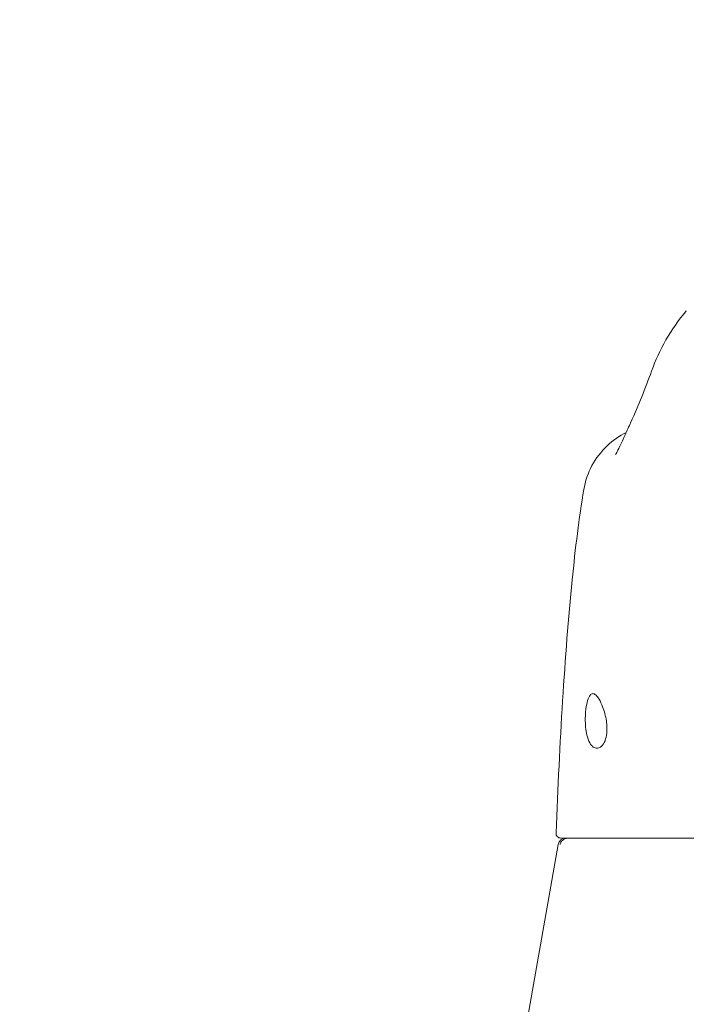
# Model space of a CAD drawing. Header units: inches. Extents: x 15 to 411, y 12 to 253.
# Tile 35 of 88: x 276.71 to 278.39, y 74.51 to 76.99. Entities that reach past the tile are written whole.
import ezdxf

# ---------------------------------------------------------------- set-up
doc = ezdxf.new("R2010")
doc.units = ezdxf.units.IN
doc.header["$LTSCALE"] = 25
doc.header["$MEASUREMENT"] = 0
doc.layers.get('0').update_dxf_attribs({"lineweight": 0})
doc.layers.add('Dimension (ANSI)', color=7, linetype='Continuous', lineweight=5)
doc.layers.add('Visible (ANSI)', color=7, linetype='Continuous', lineweight=5)
doc.styles.add('ROMANS', font='tahoma.ttf')
doc.dimstyles.new('Default (ANSI)', dxfattribs={"dimscale": 25, "dimtxt": 0.07, "dimasz": 0.07, "dimexe": 0.125, "dimexo": 0.0625, "dimgap": 0.031496, "dimtad": 0, "dimtih": 1, "dimtoh": 1, "dimrnd": 1e-08, "dimzin": 0, "dimdsep": 46, "dimtxsty": 'ROMANS', "dimblk": 'Filled-1', "dimcen": 0.09, "dimdle": 0.393701, "dimclrd": 256, "dimclre": 256, "dimclrt": 256, "dimadec": 0, "dimazin": 0, "dimtfac": 0.928571, "dimtofl": 0, "dimtmove": 0, "dimatfit": 3, "dimfxl": 0, "dimtolj": 1, "dimtzin": 0, "dimlwd": -1, "dimlwe": -1, "dimarcsym": 0})

# ---------------------------------------------------------------- blocks, each defined once
blk = doc.blocks.new('Filled-1')
at = {"color": 0}
for p, q in [((0, 0), (-1, 0.1786)), ((-1, 0.1786), (-1, -0.1786)), ((-1, 0), (0, 0)), ((-1, -0.1786), (0, 0))]:
    blk.add_line(p, q, dxfattribs=at)
at = {"color": 0, "flags": 128}
blk.add_lwpolyline([(-1, -0.1786), (0, 0)], dxfattribs=at)
at = {"color": 0}
blk.add_solid([(-1, -0.1786), (0, 0), (-1, 0.1786), (-1, -0.1786)], dxfattribs=at)
blk = doc.blocks.new('*D27')
at = {"layer": 'Defpoints', "color": 0}
for p in [(280.6536, 80.2035), (248.0911, 73.6121), (280.6536, 73.6121)]:
    blk.add_point(p, dxfattribs=at)
at = {"layer": 'Dimension (ANSI)'}
for p, q in [((248.0911, 75.1746), (248.0911, 83.3285)), ((280.6536, 75.1746), (280.6536, 83.3285)), ((249.8411, 80.2035), (255.8097, 80.2035)), ((278.9036, 80.2035), (272.8725, 80.2035))]:
    blk.add_line(p, q, dxfattribs=at)
at = {"layer": 'Dimension (ANSI)', "xscale": 1.75000000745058, "yscale": 1.75000000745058, "zscale": 1.75000000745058, "rotation": 180}
blk.add_blockref('Filled-1', (248.0911, 80.2035), dxfattribs=at)
at = {"layer": 'Dimension (ANSI)', "xscale": 1.75000000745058, "yscale": 1.75000000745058, "zscale": 1.75000000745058}
blk.add_blockref('Filled-1', (280.6536, 80.2035), dxfattribs=at)
at = {"layer": 'Dimension (ANSI)', "insert": (264.3411, 80.2035), "char_height": 1.75, "attachment_point": 5, "style": 'ROMANS'}
blk.add_mtext('\\A1;\\fTahoma|b0|i0;\\H1.7500;(32.56) (2 PL.)\\P\\fTahoma|b0|i0;\\H1.7500;OPENING', dxfattribs=at)
blk = doc.blocks.new('*D29')
at = {"layer": 'Defpoints', "color": 0}
for p in [(280.6536, 80.2035), (280.6536, 73.6121), (284.6536, 73.6121)]:
    blk.add_point(p, dxfattribs=at)
at = {"layer": 'Dimension (ANSI)'}
for p, q in [((280.6536, 75.1746), (280.6536, 83.3285)), ((284.6536, 75.1746), (284.6536, 83.3285)), ((278.9036, 80.2035), (277.1536, 80.2035)), ((286.4036, 80.2035), (290.6641, 80.2035))]:
    blk.add_line(p, q, dxfattribs=at)
at = {"layer": 'Dimension (ANSI)', "xscale": 1.75000000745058, "yscale": 1.75000000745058, "zscale": 1.75000000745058}
blk.add_blockref('Filled-1', (280.6536, 80.2035), dxfattribs=at)
at = {"layer": 'Dimension (ANSI)', "xscale": 1.75000000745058, "yscale": 1.75000000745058, "zscale": 1.75000000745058, "rotation": 180}
blk.add_blockref('Filled-1', (284.6536, 80.2035), dxfattribs=at)
at = {"layer": 'Dimension (ANSI)', "insert": (296.2919, 80.2035), "char_height": 1.75, "attachment_point": 5, "style": 'ROMANS'}
blk.add_mtext('\\A1;\\fTahoma|b0|i0;\\H1.7500;4.00\\P\\fTahoma|b0|i0;\\H1.7500;MULLION\\P\\fTahoma|b0|i0;\\H1.7500;WIDTH', dxfattribs=at)
blk = doc.blocks.new('*D30')
at = {"layer": 'Defpoints', "color": 0}
for p in [(317.0911, 86.2008), (248.0911, 73.6121), (317.0911, 73.6121)]:
    blk.add_point(p, dxfattribs=at)
at = {"layer": 'Dimension (ANSI)'}
for p, q in [((248.0911, 75.1746), (248.0911, 89.3258)), ((317.0911, 75.1746), (317.0911, 89.3258)), ((249.8411, 86.2008), (272.5859, 86.2008)), ((315.3411, 86.2008), (292.5963, 86.2008))]:
    blk.add_line(p, q, dxfattribs=at)
at = {"layer": 'Dimension (ANSI)', "xscale": 1.75000000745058, "yscale": 1.75000000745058, "zscale": 1.75000000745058, "rotation": 180}
blk.add_blockref('Filled-1', (248.0911, 86.2008), dxfattribs=at)
at = {"layer": 'Dimension (ANSI)', "xscale": 1.75000000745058, "yscale": 1.75000000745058, "zscale": 1.75000000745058}
blk.add_blockref('Filled-1', (317.0911, 86.2008), dxfattribs=at)
at = {"layer": 'Dimension (ANSI)', "insert": (282.5911, 86.2008), "char_height": 1.75, "attachment_point": 5, "style": 'ROMANS'}
blk.add_mtext('\\A1;\\fTahoma|b0|i0;\\H1.7500;(69.00) OPENING', dxfattribs=at)

msp = doc.modelspace()

# ---------------------------------------------------------------- linework, layer by layer
at = {"layer": 'Visible (ANSI)'}
msp.add_line((278.06556, 74.91134), (277.94788, 74.24391), dxfattribs=at)
for centre, radius, start, end in [((278.07184, 74.93942), 0.01181, 177.72416, 269.99999), ((278.08495, 74.90792), 0.01969, 90.00006, 170.00001)]:
    msp.add_arc(centre, radius, start, end, dxfattribs=at)
msp.add_ellipse((278.48584, 76.03794), major_axis=(-0.18509, 0.06702), ratio=0.6659985, start_param=6.2831416, end_param=6.2831801, dxfattribs=at)
for points in [[(278.30075, 76.10496), (278.32038, 76.15918), (278.34897, 76.21084), (278.38835, 76.25705)], [(278.38838, 76.25709), (278.38837, 76.25708), (278.38836, 76.25706), (278.38835, 76.25705)], [(278.24871, 75.97632), (278.2678, 76.01944), (278.28517, 76.06196), (278.30074, 76.10496)], [(278.24498, 75.96813), (278.24621, 75.97076), (278.24745, 75.97349), (278.24871, 75.97632)], [(278.24866, 75.95581), (278.24866, 75.95581), (278.24866, 75.95581), (278.24866, 75.95581)], [(278.1301, 75.80649), (278.1301, 75.80649), (278.1301, 75.80649), (278.1301, 75.8065)], [(278.06004, 74.93989), (278.06004, 74.93989), (278.06004, 74.93989), (278.06004, 74.93988)]]:
    msp.add_open_spline(points, degree=3, dxfattribs=at)
for points, knots in [([(278.21027, 75.8948), (278.21027, 75.8948), (278.21089, 75.89586), (278.21325, 75.90034), (278.21539, 75.90458), (278.22149, 75.91722), (278.22589, 75.9267), (278.23511, 75.94676), (278.23983, 75.9571), (278.24498, 75.96813)], [0.59252372, 0.59252372, 0.59252372, 0.59252372, 0.66466188, 0.66466188, 0.76686158, 0.76686158, 0.90886303, 0.90886303, 1.0310814, 1.0310814, 1.0310814, 1.0310814]), ([(278.1301, 75.8065), (278.13361, 75.82748), (278.14065, 75.84814), (278.16053, 75.88533), (278.17352, 75.90237), (278.20284, 75.93023), (278.21924, 75.94169), (278.23677, 75.9504)], [0, 0, 0, 0, 0.16208808, 0.16208808, 0.3213069, 0.3213069, 0.47029069, 0.47029069, 0.47029069, 0.47029069]), ([(278.06004, 74.93989), (278.06932, 75.16913), (278.08154, 75.38785), (278.10875, 75.65868), (278.11809, 75.73461), (278.1301, 75.80649)], [0, 0, 0, 0, 1.8508908, 1.8508908, 2.6302451, 2.6302451, 2.6302451, 2.6302451]), ([(278.13385, 75.22288), (278.13376, 75.22818), (278.13387, 75.23346), (278.13445, 75.24387), (278.13491, 75.24895), (278.13656, 75.26162), (278.13798, 75.2686), (278.14145, 75.28012), (278.14347, 75.28456), (278.14784, 75.29023), (278.15012, 75.29165), (278.15498, 75.29188), (278.15753, 75.29073), (278.16294, 75.28595), (278.16578, 75.28227), (278.17169, 75.27233), (278.17474, 75.26593), (278.17958, 75.25327), (278.18148, 75.24747), (278.1847, 75.2354), (278.18603, 75.22919), (278.18697, 75.22288)], [-0.56928744, -0.56928744, -0.56928744, -0.56928744, -0.52888577, -0.52888577, -0.48768411, -0.48768411, -0.42024216, -0.42024216, -0.35307171, -0.35307171, -0.29129274, -0.29129274, -0.2304014, -0.2304014, -0.16717789, -0.16717789, -0.09852884, -0.09852884, -0.04859211, -0.04859211, -0.000001, -0.000001, -0.000001, -0.000001]), ([(278.18697, 75.22288), (278.18775, 75.21768), (278.18826, 75.21246), (278.18864, 75.20224), (278.18851, 75.19731), (278.18733, 75.18521), (278.18581, 75.17863), (278.18123, 75.16687), (278.17806, 75.16211), (278.17162, 75.15623), (278.16847, 75.15464), (278.16231, 75.15369), (278.15932, 75.15418), (278.15319, 75.15727), (278.15009, 75.16012), (278.14406, 75.16886), (278.14128, 75.1751), (278.13746, 75.18845), (278.13618, 75.1949), (278.13444, 75.2086), (278.13397, 75.21571), (278.13385, 75.22288)], [-0.57392807, -0.57392807, -0.57392807, -0.57392807, -0.53381403, -0.53381403, -0.49391427, -0.49391427, -0.43075969, -0.43075969, -0.35976568, -0.35976568, -0.30059841, -0.30059841, -0.24545309, -0.24545309, -0.18315135, -0.18315135, -0.11040726, -0.11040726, -0.05467869, -0.05467869, -0.000001, -0.000001, -0.000001, -0.000001]), ([(278.08602, 74.92687), (278.08373, 74.9263), (278.08141, 74.92537), (278.07925, 74.92399), (278.07709, 74.92262), (278.0751, 74.92079), (278.07352, 74.91864), (278.07195, 74.91648), (278.0708, 74.91401), (278.07017, 74.91138)], [0, 0, 0, 0, 0.3333333, 0.3333333, 0.3333333, 0.6666667, 0.6666667, 0.6666667, 1, 1, 1, 1]), ([(278.07184, 74.9276), (278.07203, 74.9276), (278.07228, 74.9276), (278.07262, 74.9276), (278.07295, 74.9276), (278.07338, 74.9276), (278.07381, 74.9276), (278.07423, 74.9276), (278.07466, 74.9276), (278.07514, 74.9276), (278.07563, 74.9276), (278.07617, 74.9276), (278.07685, 74.9276)], [0, 0, 0, 0, 0.25, 0.25, 0.25, 0.5, 0.5, 0.5, 0.75, 0.75, 0.75, 1, 1, 1, 1]), ([(278.07685, 74.9276), (278.07695, 74.9276), (278.07722, 74.9276), (278.07773, 74.9276), (278.07825, 74.9276), (278.07899, 74.9276), (278.07995, 74.9276), (278.0809, 74.9276), (278.08206, 74.9276), (278.08342, 74.9276), (278.08478, 74.9276), (278.08633, 74.9276), (278.08808, 74.9276), (278.08983, 74.9276), (278.09177, 74.9276), (278.09387, 74.9276), (278.09596, 74.9276), (278.09821, 74.9276), (278.10073, 74.9276), (278.10325, 74.9276), (278.10604, 74.9276), (278.10923, 74.9276), (278.11242, 74.9276), (278.11602, 74.9276), (278.11997, 74.9276), (278.12392, 74.9276), (278.12822, 74.9276), (278.13292, 74.9276), (278.13762, 74.9276), (278.14271, 74.9276), (278.14822, 74.9276), (278.15373, 74.9276), (278.15965, 74.9276), (278.16604, 74.9276), (278.17242, 74.9276), (278.17927, 74.9276), (278.18654, 74.9276), (278.19381, 74.9276), (278.20151, 74.9276), (278.20987, 74.9276), (278.21823, 74.9276), (278.22725, 74.9276), (278.23618, 74.9276), (278.24511, 74.9276), (278.25394, 74.9276), (278.26241, 74.9276), (278.27088, 74.9276), (278.27898, 74.9276), (278.28684, 74.9276), (278.2947, 74.9276), (278.3023, 74.9276), (278.3098, 74.9276), (278.31731, 74.9276), (278.3247, 74.9276), (278.33218, 74.9276), (278.33966, 74.9276), (278.34723, 74.9276), (278.35497, 74.9276), (278.3627, 74.9276), (278.3706, 74.9276), (278.37869, 74.9276), (278.38678, 74.9276), (278.39506, 74.9276), (278.40364, 74.9276), (278.41223, 74.9276), (278.42113, 74.9276), (278.43024, 74.9276), (278.43935, 74.9276), (278.44867, 74.9276), (278.45755, 74.9276), (278.46643, 74.9276), (278.47488, 74.9276), (278.48288, 74.9276), (278.49089, 74.9276), (278.49844, 74.9276), (278.50563, 74.9276), (278.51281, 74.9276), (278.51964, 74.9276), (278.52611, 74.9276), (278.53258, 74.9276), (278.53869, 74.9276), (278.54449, 74.9276), (278.55029, 74.9276), (278.55576, 74.9276), (278.56098, 74.9276), (278.56621, 74.9276), (278.57118, 74.9276), (278.57599, 74.9276), (278.5808, 74.9276), (278.58546, 74.9276), (278.59006, 74.9276), (278.59466, 74.9276), (278.5992, 74.9276), (278.60379, 74.9276), (278.60839, 74.9276), (278.61304, 74.9276), (278.61786, 74.9276), (278.62268, 74.9276), (278.62768, 74.9276), (278.63303, 74.9276), (278.63838, 74.9276), (278.64409, 74.9276), (278.64986, 74.9276), (278.65564, 74.9276), (278.66149, 74.9276), (278.66699, 74.9276), (278.67249, 74.9276), (278.67764, 74.9276), (278.68248, 74.9276), (278.68733, 74.9276), (278.69187, 74.9276), (278.69621, 74.9276), (278.70054, 74.9276), (278.70468, 74.9276), (278.70866, 74.9276), (278.71263, 74.9276), (278.71645, 74.9276), (278.72013, 74.9276), (278.7238, 74.9276), (278.72733, 74.9276), (278.73072, 74.9276), (278.73411, 74.9276), (278.73737, 74.9276), (278.74051, 74.9276), (278.74365, 74.9276), (278.74667, 74.9276), (278.74959, 74.9276), (278.7525, 74.9276), (278.75531, 74.9276), (278.75803, 74.9276), (278.76074, 74.9276), (278.76336, 74.9276), (278.76591, 74.9276), (278.76845, 74.9276), (278.77092, 74.9276), (278.77331, 74.9276), (278.7757, 74.9276), (278.77802, 74.9276), (278.78027, 74.9276), (278.78252, 74.9276), (278.78469, 74.9276), (278.78679, 74.9276), (278.78889, 74.9276), (278.79091, 74.9276), (278.79285, 74.9276), (278.79479, 74.9276), (278.79665, 74.9276), (278.79843, 74.9276), (278.8002, 74.9276), (278.80189, 74.9276), (278.8035, 74.9276)], [0, 0, 0, 0, 0.02, 0.02, 0.02, 0.04, 0.04, 0.04, 0.06, 0.06, 0.06, 0.08, 0.08, 0.08, 0.1, 0.1, 0.1, 0.12, 0.12, 0.12, 0.14, 0.14, 0.14, 0.16, 0.16, 0.16, 0.18, 0.18, 0.18, 0.2, 0.2, 0.2, 0.22, 0.22, 0.22, 0.24, 0.24, 0.24, 0.26, 0.26, 0.26, 0.28, 0.28, 0.28, 0.3, 0.3, 0.3, 0.32, 0.32, 0.32, 0.34, 0.34, 0.34, 0.36, 0.36, 0.36, 0.38, 0.38, 0.38, 0.4, 0.4, 0.4, 0.42, 0.42, 0.42, 0.44, 0.44, 0.44, 0.46, 0.46, 0.46, 0.48, 0.48, 0.48, 0.5, 0.5, 0.5, 0.52, 0.52, 0.52, 0.54, 0.54, 0.54, 0.56, 0.56, 0.56, 0.58, 0.58, 0.58, 0.6, 0.6, 0.6, 0.62, 0.62, 0.62, 0.64, 0.64, 0.64, 0.66, 0.66, 0.66, 0.68, 0.68, 0.68, 0.7, 0.7, 0.7, 0.72, 0.72, 0.72, 0.74, 0.74, 0.74, 0.76, 0.76, 0.76, 0.78, 0.78, 0.78, 0.8, 0.8, 0.8, 0.82, 0.82, 0.82, 0.84, 0.84, 0.84, 0.86, 0.86, 0.86, 0.88, 0.88, 0.88, 0.9, 0.9, 0.9, 0.92, 0.92, 0.92, 0.94, 0.94, 0.94, 0.96, 0.96, 0.96, 0.98, 0.98, 0.98, 1, 1, 1, 1]), ([(278.08602, 74.92687), (278.08727, 74.92717), (278.08859, 74.92736), (278.0911, 74.92757), (278.09228, 74.9276), (278.09328, 74.9276)], [-0.039762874, -0.039762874, -0.039762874, -0.039762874, -0.019191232, -0.019191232, 0, 0, 0, 0])]:
    msp.add_open_spline(points, degree=3, knots=knots, dxfattribs=at)

# ---------------------------------------------------------------- dimensions: what is measured, and where the dimension line sits
at = {"layer": 'Dimension (ANSI)'}
for base, p1, p2, text, picture, middle in [((317.0911, 86.20085), (248.0911, 73.61212), (317.0911, 73.61212), '\\fTahoma|b0|i0;\\H1.7500;(<>) OPENING', '*D30', (282.5911, 86.20085)), ((280.6536, 80.20353), (248.0911, 73.61212), (280.6536, 73.61212), '\\fTahoma|b0|i0;\\H1.7500;(<>) (2 PL.)\\P\\fTahoma|b0|i0;\\H1.7500;OPENING', '*D27', (264.3411, 80.20353)), ((280.6536, 80.20353), (284.6536, 73.61212), (280.6536, 73.61212), '\\fTahoma|b0|i0;\\H1.7500;<>\\P\\fTahoma|b0|i0;\\H1.7500;MULLION\\P\\fTahoma|b0|i0;\\H1.7500;WIDTH', '*D29', (296.29194, 80.20353))]:
    dim = msp.add_linear_dim(base=base, p1=p1, p2=p2, text=text, dimstyle='Default (ANSI)', override={"dimgap": 0.031496, "dimtih": 0, "dimtoh": 0, "dimdec": 2, "dimtol": 0, "dimlim": 0, "dimtp": 0, "dimtm": 0, "dimtdec": 2, "dimatfit": 1}, dxfattribs=at)
    dim.commit()
    dim.dimension.update_dxf_attribs({"geometry": picture, "text_midpoint": middle, "dimtype": 160})

doc.saveas('drawing.dxf')
